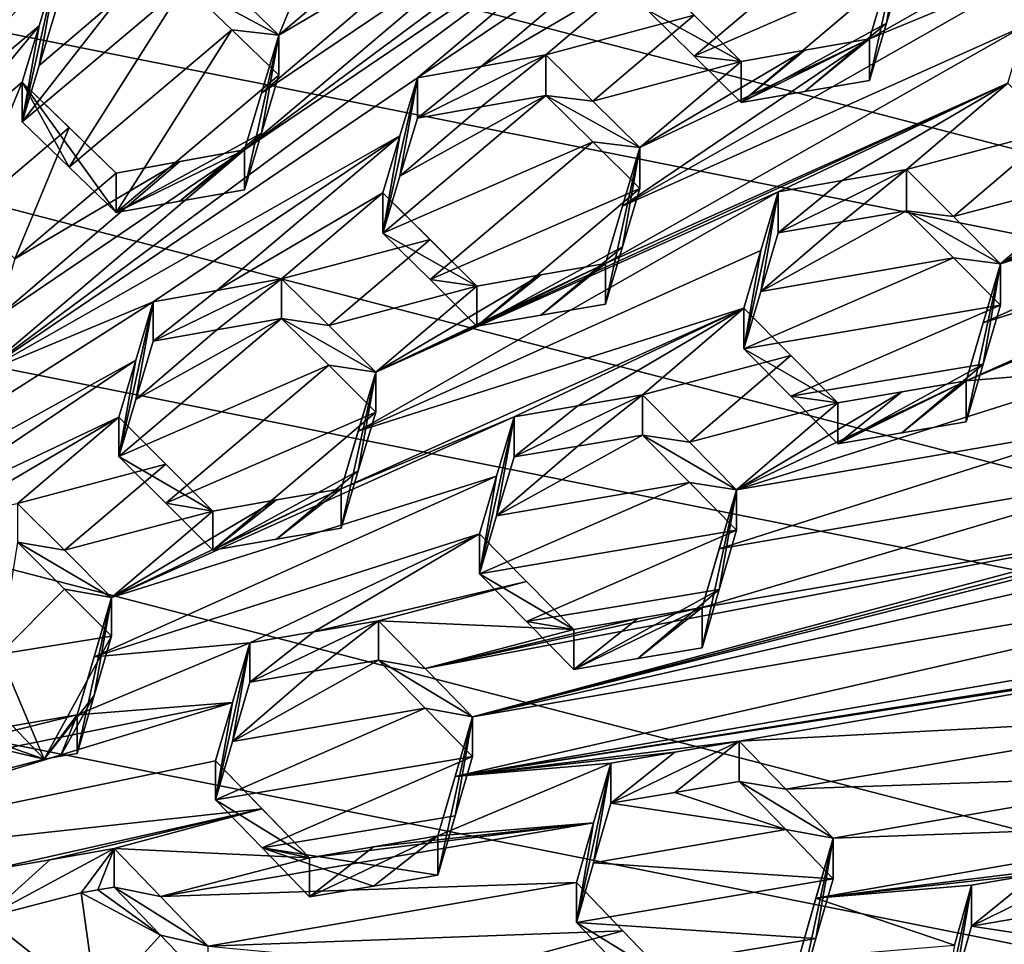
# Model space of a CAD drawing. Header units: metres. Extents: x -22 to 22, y 0 to 204.
# Tile 142 of 256: x 1.81 to 3.73, y 18.89 to 20.7. Entities that reach past the tile are written whole.
import ezdxf

# ---------------------------------------------------------------- set-up
doc = ezdxf.new("R2010")
doc.units = ezdxf.units.M
doc.layers.add('solid_002_SW0002', color=7, linetype='CONTINUOUS')
doc.layers.add('solid_002_SW0002_01', color=7, linetype='CONTINUOUS')

msp = doc.modelspace()

# ---------------------------------------------------------------- linework, layer by layer
at = {"layer": 'solid_002_SW0002'}
for points in [[(7.330033, 6.201028, 222.337723), (-0.000125, 6.009099, 222.530045), (-0.000125, 39.062069, 222.530045)], [(7.539723, 6.213904, 222.33223), (7.330033, 6.201028, 222.337723), (-0.000125, 39.062069, 222.530045)], [(7.745979, 6.240901, 222.326813), (7.539723, 6.213904, 222.33223), (-0.000125, 39.062069, 222.530045)], [(7.948801, 6.282018, 222.321487), (7.745979, 6.240901, 222.326813), (-0.000125, 39.062069, 222.530045)], [(8.148396, 6.337333, 222.316254), (7.948801, 6.282018, 222.321487), (-0.000125, 39.062069, 222.530045)], [(8.346459, 6.407481, 222.311066), (8.148396, 6.337333, 222.316254), (-0.000125, 39.062069, 222.530045)], [(8.540717, 6.491611, 222.305969), (8.346459, 6.407481, 222.311066), (-0.000125, 39.062069, 222.530045)], [(8.727814, 6.588467, 222.301056), (8.540717, 6.491611, 222.305969), (-0.000125, 39.062069, 222.530045)], [(8.906004, 6.697614, 222.296387), (8.727814, 6.588467, 222.301056), (-0.000125, 39.062069, 222.530045)], [(9.077606, 6.820176, 222.29187), (8.906004, 6.697614, 222.296387), (-0.000125, 39.062069, 222.530045)], [(9.240612, 6.954489, 222.287598), (9.077606, 6.820176, 222.29187), (-0.000125, 39.062069, 222.530045)], [(9.392625, 7.09867, 222.283615), (9.240612, 6.954489, 222.287598), (-0.000125, 39.062069, 222.530045)], [(9.533943, 7.253393, 222.279907), (9.392625, 7.09867, 222.283615), (-0.000125, 39.062069, 222.530045)], [(9.665215, 7.418948, 222.276459), (9.533943, 7.253393, 222.279907), (-0.000125, 39.062069, 222.530045)], [(9.784578, 7.59288, 222.273331), (9.665215, 7.418948, 222.276459), (-0.000125, 39.062069, 222.530045)], [(9.89038, 7.773118, 222.270554), (9.784578, 7.59288, 222.273331), (-0.000125, 39.062069, 222.530045)], [(9.983701, 7.961953, 222.268112), (9.89038, 7.773118, 222.270554), (-0.000125, 39.062069, 222.530045)], [(10.064153, 8.15771, 222.265991), (9.983701, 7.961953, 222.268112), (-0.000125, 39.062069, 222.530045)], [(10.130554, 8.357121, 222.264252), (10.064153, 8.15771, 222.265991), (-0.000125, 39.062069, 222.530045)], [(10.182102, 8.557965, 222.262894), (10.130554, 8.357121, 222.264252), (-0.000125, 39.062069, 222.530045)], [(10.219395, 8.761897, 222.261917), (10.182102, 8.557965, 222.262894), (-0.000125, 39.062069, 222.530045)], [(10.242505, 8.96912, 222.261322), (10.219395, 8.761897, 222.261917), (-0.000125, 39.062069, 222.530045)], [(10.251433, 9.179632, 222.261078), (10.242505, 8.96912, 222.261322), (-0.000125, 39.062069, 222.530045)], [(10.452456, 38.787868, 222.255814), (10.251433, 9.179632, 222.261078), (-0.000125, 39.062069, 222.530045)], [(15.431576, 33.648762, 223.952362), (-15.431306, 33.548271, 223.951843), (-15.319921, 9.159238, 223.824142)], [(13.718916, 19.254997, 214.420135), (13.730619, 19.372248, 214.389038), (0, 30.521685, 211.029327)], [(13.705417, 19.199886, 214.43454), (13.718916, 19.254997, 214.420135), (0, 30.521685, 211.029327)], [(13.675447, 19.118711, 214.45549), (13.705417, 19.199886, 214.43454), (0, 30.521685, 211.029327)], [(5.889926, 20.42684, 195.047501), (-3.07552, 22.215792, 194.568146), (-2.157656, 22.509739, 194.48938)], [(6.532656, 19.728973, 195.234497), (-3.955172, 21.819389, 194.674362), (-3.07552, 22.215792, 194.568146)], [(7.089259, 18.960833, 195.440308), (-4.778347, 21.3283, 194.805954), (-3.955172, 21.819389, 194.674362)], [(7.547938, 18.137966, 195.660797), (-5.538156, 20.747923, 194.961472), (-4.778347, 21.3283, 194.805954)], [(7.90552, 17.268381, 195.893799), (-6.223329, 20.08519, 195.139038), (-5.538156, 20.747923, 194.961472)], [(8.155832, 16.363531, 196.136261), (-6.822947, 19.352098, 195.33548), (-6.223329, 20.08519, 195.139038)], [(8.29563, 15.439067, 196.383972), (-7.332353, 18.553354, 195.5495), (-6.822947, 19.352098, 195.33548)]]:
    msp.add_3dface(points, dxfattribs=at)
at = {"layer": 'solid_002_SW0002_01'}
for points in [[(15.431576, 33.648762, 223.952362), (-15.319921, 9.159238, 223.824142), (15.31992, 9.159238, 223.824142)], [(13.634567, 19.043512, 214.474518), (0, 30.521685, 211.029327), (5.372146, 25.811569, 212.437042)], [(13.76998, 25.168377, 212.837036), (0, 30.521685, 211.029327), (13.730619, 19.372248, 214.389038)], [(13.675447, 19.118711, 214.45549), (0, 30.521685, 211.029327), (13.634567, 19.043512, 214.474518)], [(5.889926, 20.42684, 195.047501), (-2.157656, 22.509739, 194.48938), (5.165471, 21.050108, 194.880493)], [(6.532656, 19.728973, 195.234497), (-3.07552, 22.215792, 194.568146), (5.889926, 20.42684, 195.047501)], [(7.089259, 18.960833, 195.440308), (-3.955172, 21.819389, 194.674362), (6.532656, 19.728973, 195.234497)], [(1.48862, 20.3876, 210.82251), (1.88104, 20.801836, 210.502197), (2.449057, 21.510223, 209.97789)], [(2.059526, 21.096537, 210.297256), (1.48862, 20.3876, 210.82251), (2.449057, 21.510223, 209.97789)], [(2.764652, 20.884335, 210.235306), (2.248464, 20.446932, 210.59729), (3.618542, 21.462803, 209.710175)], [(3.102354, 21.025372, 210.072052), (3.618542, 21.462803, 209.710175), (2.248464, 20.446932, 210.59729)], [(7.547938, 18.137966, 195.660797), (-4.778347, 21.3283, 194.805954), (7.089259, 18.960833, 195.440308)], [(3.469777, 20.663685, 210.14183), (3.80748, 20.804062, 209.976105), (4.289776, 21.12867, 209.68187)], [(3.503088, 20.775713, 210.079605), (3.469777, 20.663685, 210.14183), (4.289776, 21.12867, 209.68187)], [(2.059526, 21.096537, 210.297256), (1.364852, 20.364305, 210.863708), (1.48862, 20.3876, 210.82251)], [(1.932659, 21.072504, 210.338898), (1.364852, 20.364305, 210.863708), (2.059526, 21.096537, 210.297256)], [(0.707091, 19.66967, 211.400696), (1.932659, 21.072504, 210.338898), (1.543338, 20.658827, 210.658096)], [(0.707091, 19.66967, 211.400696), (1.364852, 20.364305, 210.863708), (1.932659, 21.072504, 210.338898)], [(1.808571, 21.048832, 210.379028), (1.543338, 20.658827, 210.658096), (1.932659, 21.072504, 210.338898)], [(3.102354, 21.025372, 210.072052), (1.732276, 20.009401, 210.958801), (2.586166, 20.587841, 210.433563)], [(3.102354, 21.025372, 210.072052), (2.248464, 20.446932, 210.59729), (1.732276, 20.009401, 210.958801)], [(3.068418, 20.911976, 210.138184), (3.102354, 21.025372, 210.072052), (2.586166, 20.587841, 210.433563)], [(2.223851, 20.760111, 210.441574), (2.315707, 20.67116, 210.464508), (2.421841, 20.927807, 210.302444)], [(2.315707, 20.67116, 210.464508), (2.513697, 20.838875, 210.325455), (2.421841, 20.927807, 210.302444)], [(3.068418, 20.911976, 210.138184), (2.586166, 20.587841, 210.433563), (2.710603, 20.610083, 210.387741)], [(3.068418, 20.911976, 210.138184), (2.710603, 20.610083, 210.387741), (3.035111, 20.800552, 210.202621)], [(3.127027, 20.629898, 209.920868), (3.44522, 20.898682, 209.694534), (3.035111, 20.720352, 209.903305)], [(3.127027, 20.629898, 209.920868), (3.53702, 20.80818, 209.711472), (3.44522, 20.898682, 209.694534)], [(2.281713, 20.557875, 210.531906), (2.248464, 20.446932, 210.59729), (2.764652, 20.884335, 210.235306)], [(2.281713, 20.557875, 210.531906), (2.764652, 20.884335, 210.235306), (2.638051, 20.861443, 210.28093)], [(3.503088, 20.775713, 210.079605), (3.53702, 20.889685, 210.015656), (3.469777, 20.663685, 210.14183)], [(3.469777, 20.582705, 209.8396), (3.469777, 20.663685, 210.14183), (3.53702, 20.889685, 210.015656)], [(3.50309, 20.694483, 209.776413), (3.469777, 20.582705, 209.8396), (3.53702, 20.889685, 210.015656)], [(3.50309, 20.694483, 209.776413), (3.53702, 20.889685, 210.015656), (3.53702, 20.80818, 209.711472)], [(2.315707, 20.67116, 210.464508), (2.281713, 20.557875, 210.531906), (2.638051, 20.861443, 210.28093)], [(2.315707, 20.67116, 210.464508), (2.638051, 20.861443, 210.28093), (2.513697, 20.838875, 210.325455)], [(2.315707, 20.67116, 210.464508), (2.131995, 20.848612, 210.416962), (2.131995, 20.770229, 210.124435)], [(2.223851, 20.760111, 210.441574), (2.131995, 20.848612, 210.416962), (2.315707, 20.67116, 210.464508)], [(1.48862, 20.3876, 210.82251), (1.84707, 20.689342, 210.572205), (1.88104, 20.801836, 210.502197)], [(1.88104, 20.801836, 210.502197), (1.813797, 20.501888, 210.352386), (1.847066, 20.611849, 210.283035)], [(1.88104, 20.801836, 210.502197), (1.84707, 20.689342, 210.572205), (1.813797, 20.501888, 210.352386)], [(1.88104, 20.801836, 210.502197), (1.847066, 20.611849, 210.283035), (1.88104, 20.724035, 210.211838)], [(3.035111, 20.800552, 210.202621), (2.710603, 20.610083, 210.387741), (2.837121, 20.632635, 210.340927)], [(3.127032, 20.710144, 210.220367), (3.035111, 20.800552, 210.202621), (2.837121, 20.632635, 210.340927)], [(3.469777, 20.663685, 210.14183), (2.98685, 20.336887, 210.436996), (3.80748, 20.804062, 209.976105)], [(3.773553, 20.689758, 210.038727), (3.80748, 20.804062, 209.976105), (2.98685, 20.336887, 210.436996)], [(3.218822, 20.619507, 210.236755), (3.035111, 20.800552, 210.202621), (3.127032, 20.710144, 210.220367)], [(3.035111, 20.720352, 209.903305), (3.035111, 20.800552, 210.202621), (3.218822, 20.619507, 210.236755)], [(3.127027, 20.629898, 209.920868), (3.218822, 20.539192, 209.937027), (3.53702, 20.80818, 209.711472)], [(3.50309, 20.694483, 209.776413), (3.53702, 20.80818, 209.711472), (3.218822, 20.539192, 209.937027)], [(2.131995, 20.770229, 210.124435), (1.813797, 20.501888, 210.352386), (1.905653, 20.413435, 210.377182)], [(2.131995, 20.770229, 210.124435), (2.005131, 20.746952, 210.1689), (1.813797, 20.501888, 210.352386)], [(2.223851, 20.681736, 210.149078), (2.131995, 20.770229, 210.124435), (1.905653, 20.413435, 210.377182)], [(2.315707, 20.67116, 210.464508), (2.131995, 20.770229, 210.124435), (2.223851, 20.681736, 210.149078)], [(7.90552, 17.268381, 195.893799), (-5.538156, 20.747923, 194.961472), (7.547938, 18.137966, 195.660797)], [(2.005131, 20.746952, 210.1689), (1.847066, 20.611849, 210.283035), (1.813797, 20.501888, 210.352386)], [(2.005131, 20.746952, 210.1689), (1.88104, 20.724035, 210.211838), (1.847066, 20.611849, 210.283035)], [(3.127032, 20.710144, 210.220367), (2.837121, 20.632635, 210.340927), (2.929044, 20.542099, 210.3582)], [(3.218822, 20.619507, 210.236755), (3.127032, 20.710144, 210.220367), (2.929044, 20.542099, 210.3582)], [(3.127027, 20.629898, 209.920868), (3.035111, 20.720352, 209.903305), (3.218822, 20.619507, 210.236755)], [(1.615807, 20.411333, 210.779404), (1.84707, 20.689342, 210.572205), (1.48862, 20.3876, 210.82251)], [(1.615807, 20.411333, 210.779404), (1.813797, 20.57906, 210.640396), (1.84707, 20.689342, 210.572205)], [(1.84707, 20.689342, 210.572205), (1.813797, 20.57906, 210.640396), (1.813797, 20.501888, 210.352386)], [(3.773553, 20.689758, 210.038727), (2.953589, 20.224705, 210.497925), (3.740237, 20.577353, 210.09964)], [(3.773553, 20.689758, 210.038727), (2.98685, 20.336887, 210.436996), (2.953589, 20.224705, 210.497925)], [(3.50309, 20.694483, 209.776413), (3.218822, 20.539192, 209.937027), (3.343482, 20.560823, 209.888702)], [(3.50309, 20.694483, 209.776413), (3.343482, 20.560823, 209.888702), (3.469777, 20.582705, 209.8396)], [(2.223851, 20.681736, 210.149078), (1.905653, 20.413435, 210.377182), (1.997509, 20.324436, 210.399948)], [(2.315707, 20.592777, 210.171982), (2.223851, 20.681736, 210.149078), (1.997509, 20.324436, 210.399948)], [(2.315707, 20.67116, 210.464508), (2.223851, 20.681736, 210.149078), (2.315707, 20.592777, 210.171982)], [(2.315707, 20.67116, 210.464508), (2.281717, 20.479805, 210.240479), (2.248464, 20.369131, 210.306946)], [(2.315707, 20.67116, 210.464508), (2.248464, 20.369131, 210.306946), (2.248464, 20.446932, 210.59729)], [(2.315707, 20.67116, 210.464508), (2.248464, 20.446932, 210.59729), (2.281713, 20.557875, 210.531906)], [(2.315707, 20.67116, 210.464508), (2.315707, 20.592777, 210.171982), (2.281717, 20.479805, 210.240479)], [(3.469777, 20.663685, 210.14183), (3.020833, 20.451313, 210.374023), (2.98685, 20.336887, 210.436996)], [(3.469777, 20.663685, 210.14183), (3.343491, 20.64147, 210.189667), (3.020833, 20.451313, 210.374023)], [(3.343491, 20.64147, 210.189667), (3.469777, 20.663685, 210.14183), (3.218822, 20.539192, 209.937027)], [(3.343482, 20.560823, 209.888702), (3.218822, 20.539192, 209.937027), (3.469777, 20.663685, 210.14183)], [(3.469777, 20.582705, 209.8396), (3.343482, 20.560823, 209.888702), (3.469777, 20.663685, 210.14183)], [(2.837121, 20.632635, 210.340927), (2.710603, 20.610083, 210.387741), (2.586166, 20.509033, 210.13945)], [(2.710592, 20.530954, 210.092438), (2.837121, 20.632635, 210.340927), (2.586166, 20.509033, 210.13945)], [(2.710592, 20.530954, 210.092438), (2.837121, 20.553181, 210.044403), (2.837121, 20.632635, 210.340927)], [(2.929044, 20.542099, 210.3582), (2.837121, 20.632635, 210.340927), (2.837121, 20.553181, 210.044403)], [(3.343491, 20.64147, 210.189667), (3.218822, 20.619507, 210.236755), (3.020833, 20.451313, 210.374023)], [(3.127027, 20.629898, 209.920868), (3.218822, 20.619507, 210.236755), (3.218822, 20.539192, 209.937027)], [(3.218822, 20.539192, 209.937027), (3.218822, 20.619507, 210.236755), (3.343491, 20.64147, 210.189667)], [(2.710603, 20.610083, 210.387741), (2.586166, 20.587841, 210.433563), (2.586166, 20.509033, 210.13945)], [(3.218822, 20.619507, 210.236755), (2.929044, 20.542099, 210.3582), (3.020833, 20.451313, 210.374023)], [(1.732276, 20.009401, 210.958801), (2.552174, 20.474108, 210.499237), (2.586166, 20.587841, 210.433563)], [(2.281717, 20.479805, 210.240479), (2.315707, 20.592777, 210.171982), (1.997509, 20.324436, 210.399948)], [(2.552174, 20.474108, 210.499237), (2.518923, 20.28443, 210.270828), (2.586166, 20.587841, 210.433563)], [(2.552173, 20.395578, 210.206177), (2.586166, 20.587841, 210.433563), (2.518923, 20.28443, 210.270828)], [(2.552173, 20.395578, 210.206177), (2.586166, 20.509033, 210.13945), (2.586166, 20.587841, 210.433563)], [(1.707663, 20.322901, 210.804276), (1.813797, 20.57906, 210.640396), (1.615807, 20.411333, 210.779404)], [(1.905653, 20.490597, 210.665161), (1.813797, 20.57906, 210.640396), (1.707663, 20.322901, 210.804276)], [(1.813797, 20.57906, 210.640396), (1.997509, 20.324436, 210.399948), (1.905653, 20.413435, 210.377182)], [(1.813797, 20.57906, 210.640396), (1.997509, 20.401609, 210.687958), (1.997509, 20.324436, 210.399948)], [(1.813797, 20.57906, 210.640396), (1.905653, 20.413435, 210.377182), (1.813797, 20.501888, 210.352386)], [(1.905653, 20.490597, 210.665161), (1.997509, 20.401609, 210.687958), (1.813797, 20.57906, 210.640396)], [(2.504645, 20.012354, 210.730209), (3.291292, 20.365002, 210.331909), (3.740237, 20.577353, 210.09964)], [(2.504645, 20.012354, 210.730209), (3.740237, 20.577353, 210.09964), (2.953589, 20.224705, 210.497925)], [(3.740237, 20.577353, 210.09964), (3.291292, 20.365002, 210.331909), (3.416058, 20.386772, 210.283997)], [(3.740237, 20.577353, 210.09964), (3.416058, 20.386772, 210.283997), (3.542247, 20.408768, 210.235443)], [(3.740237, 20.577353, 210.09964), (3.542247, 20.408768, 210.235443), (3.832107, 20.485582, 210.112106)], [(4.512606, 20.577358, 209.860031), (4.174903, 20.437057, 210.026047), (3.725958, 20.224541, 210.257706)], [(4.478705, 20.462288, 209.919418), (4.512606, 20.577358, 209.860031), (3.725958, 20.224541, 210.257706)], [(2.518923, 20.28443, 210.270828), (2.929045, 20.462589, 210.061478), (2.837121, 20.553181, 210.044403)], [(2.552173, 20.395578, 210.206177), (2.518923, 20.28443, 210.270828), (2.837121, 20.553181, 210.044403)], [(2.552173, 20.395578, 210.206177), (2.837121, 20.553181, 210.044403), (2.710592, 20.530954, 210.092438)], [(3.020833, 20.451313, 210.374023), (2.929044, 20.542099, 210.3582), (2.837121, 20.553181, 210.044403)], [(2.929045, 20.462589, 210.061478), (3.020833, 20.451313, 210.374023), (2.837121, 20.553181, 210.044403)], [(2.552173, 20.395578, 210.206177), (2.710592, 20.530954, 210.092438), (2.586166, 20.509033, 210.13945)], [(1.905653, 20.490597, 210.665161), (1.707663, 20.322901, 210.804276), (1.799519, 20.233881, 210.826965)], [(2.069978, 20.150131, 210.794403), (2.552174, 20.474108, 210.499237), (1.732276, 20.009401, 210.958801)], [(1.905653, 20.490597, 210.665161), (1.799519, 20.233881, 210.826965), (1.997509, 20.401609, 210.687958)], [(2.281717, 20.479805, 210.240479), (1.997509, 20.324436, 210.399948), (2.121691, 20.346603, 210.354111)], [(2.069978, 20.150131, 210.794403), (2.194275, 20.172213, 210.748123), (2.552174, 20.474108, 210.499237)], [(2.281717, 20.479805, 210.240479), (2.121691, 20.346603, 210.354111), (2.248464, 20.369131, 210.306946)], [(2.194275, 20.172213, 210.748123), (2.518923, 20.362684, 210.562881), (2.552174, 20.474108, 210.499237)], [(2.552174, 20.474108, 210.499237), (2.518923, 20.362684, 210.562881), (2.518923, 20.28443, 210.270828)], [(3.634092, 20.316824, 210.247162), (3.832107, 20.485582, 210.112106), (3.542247, 20.408768, 210.235443)], [(3.634092, 20.316824, 210.247162), (3.923948, 20.393543, 210.123459), (3.832107, 20.485582, 210.112106)], [(2.610847, 20.193581, 210.286942), (2.929045, 20.462589, 210.061478), (2.518923, 20.28443, 210.270828)], [(2.610847, 20.193581, 210.286942), (3.020833, 20.371735, 210.077042), (2.929045, 20.462589, 210.061478)], [(2.929045, 20.462589, 210.061478), (3.020833, 20.371735, 210.077042), (3.020833, 20.451313, 210.374023)], [(4.478705, 20.462288, 209.919418), (3.725958, 20.224541, 210.257706), (3.692025, 20.10923, 210.31665)], [(4.478705, 20.462288, 209.919418), (3.692025, 20.10923, 210.31665), (4.445363, 20.348946, 209.977203)], [(1.765434, 20.120195, 210.894165), (1.732276, 20.009401, 210.958801), (2.248464, 20.446932, 210.59729)], [(1.765434, 20.120195, 210.894165), (2.248464, 20.446932, 210.59729), (2.121668, 20.424082, 210.64328)], [(2.248464, 20.446932, 210.59729), (2.121691, 20.346603, 210.354111), (1.997509, 20.324436, 210.399948)], [(1.997509, 20.401609, 210.687958), (2.248464, 20.446932, 210.59729), (1.997509, 20.324436, 210.399948)], [(1.997509, 20.401609, 210.687958), (2.121668, 20.424082, 210.64328), (2.248464, 20.446932, 210.59729)], [(2.248464, 20.446932, 210.59729), (2.248464, 20.369131, 210.306946), (2.121691, 20.346603, 210.354111)], [(2.953589, 20.224705, 210.497925), (2.98685, 20.336887, 210.436996), (3.020833, 20.451313, 210.374023)], [(2.953589, 20.145632, 210.20282), (2.953589, 20.224705, 210.497925), (3.020833, 20.451313, 210.374023)], [(2.986852, 20.257578, 210.140976), (2.953589, 20.145632, 210.20282), (3.020833, 20.451313, 210.374023)], [(2.986852, 20.257578, 210.140976), (3.020833, 20.451313, 210.374023), (3.020833, 20.371735, 210.077042)], [(4.048892, 20.415213, 210.074982), (3.725958, 20.224541, 210.257706), (4.174903, 20.437057, 210.026047)], [(1.765434, 20.120195, 210.894165), (2.121668, 20.424082, 210.64328), (1.799519, 20.233881, 210.826965)], [(1.799519, 20.233881, 210.826965), (2.121668, 20.424082, 210.64328), (1.997509, 20.401609, 210.687958)], [(4.048892, 20.415213, 210.074982), (3.923948, 20.393543, 210.123459), (3.725958, 20.224541, 210.257706)], [(3.542247, 20.408768, 210.235443), (3.291292, 20.284903, 210.032974), (3.41607, 20.306337, 209.983795)], [(3.542247, 20.408768, 210.235443), (3.416058, 20.386772, 210.283997), (3.291292, 20.284903, 210.032974)], [(3.542247, 20.408768, 210.235443), (3.41607, 20.306337, 209.983795), (3.542247, 20.32799, 209.933975)], [(3.634092, 20.316824, 210.247162), (3.542247, 20.408768, 210.235443), (3.542247, 20.32799, 209.933975)], [(3.416058, 20.386772, 210.283997), (3.291292, 20.365002, 210.331909), (3.291292, 20.284903, 210.032974)], [(3.725958, 20.224541, 210.257706), (3.923948, 20.393543, 210.123459), (3.634092, 20.316824, 210.247162)], [(2.194275, 20.172213, 210.748123), (2.320933, 20.194647, 210.700729), (2.518923, 20.362684, 210.562881)], [(2.610856, 20.271891, 210.579239), (2.518923, 20.362684, 210.562881), (2.320933, 20.194647, 210.700729)], [(2.504645, 20.012354, 210.730209), (2.470592, 19.897245, 210.791641), (3.291292, 20.365002, 210.331909)], [(3.25732, 20.250191, 210.39328), (3.291292, 20.365002, 210.331909), (2.470592, 19.897245, 210.791641)], [(2.702635, 20.180817, 210.593948), (2.518923, 20.28443, 210.270828), (2.518923, 20.362684, 210.562881)], [(2.702635, 20.180817, 210.593948), (2.518923, 20.362684, 210.562881), (2.610856, 20.271891, 210.579239)], [(2.610847, 20.193581, 210.286942), (2.702635, 20.102419, 210.301361), (3.020833, 20.371735, 210.077042)], [(2.702635, 20.102419, 210.301361), (2.986852, 20.257578, 210.140976), (3.020833, 20.371735, 210.077042)], [(3.257321, 20.17034, 210.095261), (3.291292, 20.365002, 210.331909), (3.224049, 20.057922, 210.155487)], [(3.25732, 20.250191, 210.39328), (3.224049, 20.057922, 210.155487), (3.291292, 20.365002, 210.331909)], [(3.257321, 20.17034, 210.095261), (3.291292, 20.284903, 210.032974), (3.291292, 20.365002, 210.331909)], [(4.445363, 20.348946, 209.977203), (3.692025, 20.10923, 210.31665), (3.658715, 19.995825, 210.373734)], [(3.996418, 20.136242, 210.20816), (4.445363, 20.348946, 209.977203), (3.658715, 19.995825, 210.373734)], [(3.257321, 20.17034, 210.095261), (3.542247, 20.32799, 209.933975), (3.41607, 20.306337, 209.983795)], [(3.257321, 20.17034, 210.095261), (3.634096, 20.235939, 209.945313), (3.542247, 20.32799, 209.933975)], [(3.725958, 20.224541, 210.257706), (3.634092, 20.316824, 210.247162), (3.542247, 20.32799, 209.933975)], [(3.634096, 20.235939, 209.945313), (3.725958, 20.224541, 210.257706), (3.542247, 20.32799, 209.933975)], [(3.257321, 20.17034, 210.095261), (3.41607, 20.306337, 209.983795), (3.291292, 20.284903, 210.032974)], [(2.610847, 20.193581, 210.286942), (2.518923, 20.28443, 210.270828), (2.702635, 20.180817, 210.593948)], [(2.610856, 20.271891, 210.579239), (2.320933, 20.194647, 210.700729), (2.412859, 20.103668, 210.716354)], [(2.702635, 20.180817, 210.593948), (2.610856, 20.271891, 210.579239), (2.412859, 20.103668, 210.716354)], [(3.25732, 20.250191, 210.39328), (2.470592, 19.897245, 210.791641), (3.224049, 20.137545, 210.452637)], [(2.827251, 20.123894, 210.252487), (2.986852, 20.257578, 210.140976), (2.702635, 20.102419, 210.301361)], [(2.827251, 20.123894, 210.252487), (2.953589, 20.145632, 210.20282), (2.986852, 20.257578, 210.140976)], [(3.25732, 20.250191, 210.39328), (3.224049, 20.137545, 210.452637), (3.224049, 20.057922, 210.155487)], [(2.827264, 20.202627, 210.54631), (2.504645, 20.012354, 210.730209), (2.953589, 20.224705, 210.497925)], [(2.827264, 20.202627, 210.54631), (2.953589, 20.224705, 210.497925), (2.702635, 20.102419, 210.301361)], [(2.827251, 20.123894, 210.252487), (2.702635, 20.102419, 210.301361), (2.953589, 20.224705, 210.497925)], [(2.827251, 20.123894, 210.252487), (2.953589, 20.224705, 210.497925), (2.953589, 20.145632, 210.20282)], [(3.634096, 20.235939, 209.945313), (3.224049, 20.057922, 210.155487), (3.725958, 20.143547, 209.955429)], [(3.257321, 20.17034, 210.095261), (3.224049, 20.057922, 210.155487), (3.634096, 20.235939, 209.945313)], [(3.634096, 20.235939, 209.945313), (3.725958, 20.143547, 209.955429), (3.725958, 20.224541, 210.257706)], [(3.658715, 19.915268, 210.07309), (3.725958, 20.224541, 210.257706), (3.692017, 20.028431, 210.015228)], [(3.658715, 19.995825, 210.373734), (3.725958, 20.224541, 210.257706), (3.658715, 19.915268, 210.07309)], [(3.692025, 20.10923, 210.31665), (3.725958, 20.224541, 210.257706), (3.658715, 19.995825, 210.373734)], [(3.692017, 20.028431, 210.015228), (3.725958, 20.224541, 210.257706), (3.725958, 20.143547, 209.955429)], [(2.320933, 20.194647, 210.700729), (2.069978, 20.073273, 210.507553), (2.194256, 20.095026, 210.460083)], [(2.194275, 20.172213, 210.748123), (2.069978, 20.073273, 210.507553), (2.320933, 20.194647, 210.700729)], [(2.320933, 20.194647, 210.700729), (2.194256, 20.095026, 210.460083), (2.320933, 20.117132, 210.411438)], [(2.320933, 20.194647, 210.700729), (2.320933, 20.117132, 210.411438), (2.412859, 20.103668, 210.716354)], [(2.827264, 20.202627, 210.54631), (2.702635, 20.180817, 210.593948), (2.504645, 20.012354, 210.730209)], [(2.610847, 20.193581, 210.286942), (2.702635, 20.180817, 210.593948), (2.702635, 20.102419, 210.301361)], [(2.702635, 20.102419, 210.301361), (2.702635, 20.180817, 210.593948), (2.827264, 20.202627, 210.54631)], [(2.069978, 20.150131, 210.794403), (2.069978, 20.073273, 210.507553), (2.194275, 20.172213, 210.748123)], [(2.702635, 20.180817, 210.593948), (2.412859, 20.103668, 210.716354), (2.504645, 20.012354, 210.730209)], [(2.069978, 20.150131, 210.794403), (1.732276, 20.009401, 210.958801), (0.944349, 19.433159, 211.464066)], [(2.035903, 20.03587, 210.859329), (2.069978, 20.150131, 210.794403), (0.944349, 19.433159, 211.464066)], [(2.069978, 20.150131, 210.794403), (2.002735, 19.848093, 210.636795), (2.035901, 19.95928, 210.573502)], [(2.035903, 20.03587, 210.859329), (2.002735, 19.848093, 210.636795), (2.069978, 20.150131, 210.794403)], [(2.069978, 20.150131, 210.794403), (2.035901, 19.95928, 210.573502), (2.069978, 20.073273, 210.507553)], [(3.224049, 20.137545, 210.452637), (2.437402, 19.784781, 210.85051), (2.775104, 19.925081, 210.684494)], [(2.470592, 19.897245, 210.791641), (2.437402, 19.784781, 210.85051), (3.224049, 20.137545, 210.452637)], [(3.224049, 20.137545, 210.452637), (2.775104, 19.925081, 210.684494), (2.899901, 19.946707, 210.636017)], [(3.224049, 20.137545, 210.452637), (2.899901, 19.946707, 210.636017), (3.026059, 19.968555, 210.586945)], [(3.224049, 20.137545, 210.452637), (3.026059, 19.968555, 210.586945), (3.315853, 20.045259, 210.462936)], [(3.725958, 20.143547, 209.955429), (3.224049, 20.057922, 210.155487), (3.315836, 19.96554, 210.165359)], [(3.224049, 20.137545, 210.452637), (3.315853, 20.045259, 210.462936), (3.40776, 19.95253, 210.47197)], [(3.224049, 20.057922, 210.155487), (3.224049, 20.137545, 210.452637), (3.40776, 19.95253, 210.47197)], [(3.692017, 20.028431, 210.015228), (3.725958, 20.143547, 209.955429), (3.315836, 19.96554, 210.165359)], [(3.962538, 20.020754, 210.265686), (3.996418, 20.136242, 210.20816), (3.658715, 19.995825, 210.373734)], [(2.002735, 19.848093, 210.636795), (2.412863, 20.026079, 210.426819), (2.320933, 20.117132, 210.411438)], [(2.035901, 19.95928, 210.573502), (2.002735, 19.848093, 210.636795), (2.320933, 20.117132, 210.411438)], [(2.035901, 19.95928, 210.573502), (2.320933, 20.117132, 210.411438), (2.194256, 20.095026, 210.460083)], [(2.504645, 20.012354, 210.730209), (2.320933, 20.117132, 210.411438), (2.412863, 20.026079, 210.426819)], [(2.412859, 20.103668, 210.716354), (2.320933, 20.117132, 210.411438), (2.504645, 20.012354, 210.730209)], [(2.035901, 19.95928, 210.573502), (2.194256, 20.095026, 210.460083), (2.069978, 20.073273, 210.507553)], [(8.155832, 16.363531, 196.136261), (-6.223329, 20.08519, 195.139038), (7.90552, 17.268381, 195.893799)], [(3.315836, 19.96554, 210.165359), (3.224049, 20.057922, 210.155487), (3.40776, 19.95253, 210.47197)], [(1.55379, 19.712029, 211.153778), (2.035903, 20.03587, 210.859329), (0.944349, 19.433159, 211.464066)], [(1.55379, 19.712029, 211.153778), (2.002735, 19.924417, 210.921646), (2.035903, 20.03587, 210.859329)], [(2.035903, 20.03587, 210.859329), (2.002735, 19.924417, 210.921646), (2.002735, 19.848093, 210.636795)], [(3.315853, 20.045259, 210.462936), (3.026059, 19.968555, 210.586945), (3.117795, 19.876059, 210.596176)], [(3.315853, 20.045259, 210.462936), (3.117795, 19.876059, 210.596176), (3.40776, 19.95253, 210.47197)], [(2.002735, 19.848093, 210.636795), (2.094631, 19.75666, 210.65062), (2.412863, 20.026079, 210.426819)], [(2.094631, 19.75666, 210.65062), (2.504645, 19.934687, 210.440353), (2.412863, 20.026079, 210.426819)], [(2.504645, 20.012354, 210.730209), (2.412863, 20.026079, 210.426819), (2.504645, 19.934687, 210.440353)], [(2.504645, 20.012354, 210.730209), (2.437402, 19.707586, 210.562408), (2.437402, 19.784781, 210.85051)], [(2.504645, 20.012354, 210.730209), (2.470594, 19.81983, 210.502686), (2.437402, 19.707586, 210.562408)], [(2.504645, 20.012354, 210.730209), (2.437402, 19.784781, 210.85051), (2.470592, 19.897245, 210.791641)], [(2.504645, 20.012354, 210.730209), (2.504645, 19.934687, 210.440353), (2.470594, 19.81983, 210.502686)], [(3.962538, 20.020754, 210.265686), (3.658715, 19.995825, 210.373734), (3.20977, 19.782959, 210.604095)], [(3.929174, 19.906813, 210.321533), (3.962538, 20.020754, 210.265686), (3.20977, 19.782959, 210.604095)], [(3.692017, 20.028431, 210.015228), (3.315836, 19.96554, 210.165359), (3.40776, 19.872667, 210.17392)], [(3.53277, 19.893892, 210.123703), (3.692017, 20.028431, 210.015228), (3.40776, 19.872667, 210.17392)], [(3.53277, 19.893892, 210.123703), (3.658715, 19.915268, 210.07309), (3.692017, 20.028431, 210.015228)], [(3.658715, 19.995825, 210.373734), (3.532777, 19.9741, 210.42305), (3.20977, 19.782959, 210.604095)], [(3.658715, 19.995825, 210.373734), (3.53277, 19.893892, 210.123703), (3.40776, 19.872667, 210.17392)], [(3.532777, 19.9741, 210.42305), (3.658715, 19.995825, 210.373734), (3.40776, 19.872667, 210.17392)], [(3.658715, 19.995825, 210.373734), (3.658715, 19.915268, 210.07309), (3.53277, 19.893892, 210.123703)], [(3.532777, 19.9741, 210.42305), (3.40776, 19.95253, 210.47197), (3.20977, 19.782959, 210.604095)], [(3.40776, 19.872667, 210.17392), (3.40776, 19.95253, 210.47197), (3.532777, 19.9741, 210.42305)], [(3.026059, 19.968555, 210.586945), (2.775104, 19.846859, 210.392578), (2.899915, 19.868147, 210.342804)], [(2.899901, 19.946707, 210.636017), (2.775104, 19.846859, 210.392578), (3.026059, 19.968555, 210.586945)], [(3.026059, 19.968555, 210.586945), (2.899915, 19.868147, 210.342804), (3.026059, 19.889647, 210.29245)], [(3.117795, 19.876059, 210.596176), (3.026059, 19.968555, 210.586945), (3.026059, 19.889647, 210.29245)], [(3.315836, 19.96554, 210.165359), (3.40776, 19.95253, 210.47197), (3.40776, 19.872667, 210.17392)], [(2.094631, 19.75666, 210.65062), (2.186446, 19.664743, 210.662338), (2.504645, 19.934687, 210.440353)], [(2.470594, 19.81983, 210.502686), (2.504645, 19.934687, 210.440353), (2.186446, 19.664743, 210.662338)], [(2.899901, 19.946707, 210.636017), (2.775104, 19.925081, 210.684494), (2.775104, 19.846859, 210.392578)], [(3.40776, 19.95253, 210.47197), (3.117795, 19.876059, 210.596176), (3.20977, 19.782959, 210.604095)], [(1.55379, 19.712029, 211.153778), (1.677926, 19.733871, 211.106781), (2.002735, 19.924417, 210.921646)], [(1.677926, 19.733871, 211.106781), (1.804745, 19.756123, 211.058533), (2.002735, 19.924417, 210.921646)], [(1.804745, 19.756123, 211.058533), (2.094653, 19.833048, 210.935776), (2.002735, 19.924417, 210.921646)], [(2.775104, 19.925081, 210.684494), (2.437402, 19.784781, 210.85051), (1.988457, 19.572243, 211.082092)], [(2.741076, 19.80953, 210.743927), (2.775104, 19.925081, 210.684494), (1.988457, 19.572243, 211.082092)], [(2.002735, 19.924417, 210.921646), (2.186446, 19.741253, 210.947861), (2.002735, 19.848093, 210.636795)], [(2.094653, 19.833048, 210.935776), (2.186446, 19.741253, 210.947861), (2.002735, 19.924417, 210.921646)], [(2.775104, 19.925081, 210.684494), (2.707861, 19.618681, 210.51062), (2.74108, 19.731554, 210.45285)], [(2.741076, 19.80953, 210.743927), (2.707861, 19.618681, 210.51062), (2.775104, 19.925081, 210.684494)], [(2.775104, 19.925081, 210.684494), (2.74108, 19.731554, 210.45285), (2.775104, 19.846859, 210.392578)], [(3.929174, 19.906813, 210.321533), (3.20977, 19.782959, 210.604095), (3.175887, 19.667156, 210.660507)], [(4.020801, 19.813566, 210.32756), (3.929174, 19.906813, 210.321533), (3.175887, 19.667156, 210.660507)], [(2.74108, 19.731554, 210.45285), (3.117806, 19.797014, 210.301224), (3.026059, 19.889647, 210.29245)], [(2.899915, 19.868147, 210.342804), (2.74108, 19.731554, 210.45285), (3.026059, 19.889647, 210.29245)], [(3.20977, 19.782959, 210.604095), (3.026059, 19.889647, 210.29245), (3.117806, 19.797014, 210.301224)], [(3.20977, 19.782959, 210.604095), (3.117795, 19.876059, 210.596176), (3.026059, 19.889647, 210.29245)], [(2.899915, 19.868147, 210.342804), (2.775104, 19.846859, 210.392578), (2.74108, 19.731554, 210.45285)], [(2.002735, 19.848093, 210.636795), (2.186446, 19.741253, 210.947861), (2.094631, 19.75666, 210.65062)], [(1.804745, 19.756123, 211.058533), (1.896598, 19.664488, 211.071442), (2.094653, 19.833048, 210.935776)], [(1.896598, 19.664488, 211.071442), (2.186446, 19.741253, 210.947861), (2.094653, 19.833048, 210.935776)], [(2.470594, 19.81983, 210.502686), (2.186446, 19.664743, 210.662338), (2.311078, 19.686031, 210.612747)], [(2.470594, 19.81983, 210.502686), (2.311078, 19.686031, 210.612747), (2.437402, 19.707586, 210.562408)], [(2.741076, 19.80953, 210.743927), (1.988457, 19.572243, 211.082092), (1.954344, 19.456131, 211.14064)], [(2.741076, 19.80953, 210.743927), (1.954344, 19.456131, 211.14064), (2.707861, 19.696463, 210.800903)], [(2.741076, 19.80953, 210.743927), (2.707861, 19.696463, 210.800903), (2.707861, 19.618681, 210.51062)], [(4.020801, 19.813566, 210.32756), (3.142527, 19.552862, 210.714981), (4.112886, 19.719587, 210.332611)], [(4.020801, 19.813566, 210.32756), (3.175887, 19.667156, 210.660507), (3.142527, 19.552862, 210.714981)], [(1.988457, 19.572243, 211.082092), (2.437402, 19.784781, 210.85051), (2.311096, 19.762882, 210.899551)], [(2.437402, 19.784781, 210.85051), (2.311078, 19.686031, 210.612747), (2.186446, 19.664743, 210.662338)], [(2.311096, 19.762882, 210.899551), (2.437402, 19.784781, 210.85051), (2.186446, 19.664743, 210.662338)], [(2.437402, 19.784781, 210.85051), (2.437402, 19.707586, 210.562408), (2.311078, 19.686031, 210.612747)], [(4.66778, 19.787634, 210.123993), (4.363841, 19.762701, 210.233704), (2.693583, 19.339157, 210.9422)], [(4.6343, 19.672489, 210.177032), (4.66778, 19.787634, 210.123993), (2.693583, 19.339157, 210.9422)], [(2.707861, 19.618681, 210.51062), (3.20977, 19.703789, 210.308624), (3.117806, 19.797014, 210.301224)], [(2.74108, 19.731554, 210.45285), (2.707861, 19.618681, 210.51062), (3.117806, 19.797014, 210.301224)], [(3.20977, 19.782959, 210.604095), (3.117806, 19.797014, 210.301224), (3.20977, 19.703789, 210.308624)], [(3.20977, 19.782959, 210.604095), (3.175872, 19.58814, 210.365829), (3.142527, 19.474087, 210.420975)], [(3.142527, 19.552862, 210.714981), (3.20977, 19.782959, 210.604095), (3.142527, 19.474087, 210.420975)], [(3.142527, 19.552862, 210.714981), (3.175887, 19.667156, 210.660507), (3.20977, 19.782959, 210.604095)], [(3.20977, 19.782959, 210.604095), (3.20977, 19.703789, 210.308624), (3.175872, 19.58814, 210.365829)], [(1.988457, 19.572243, 211.082092), (2.311096, 19.762882, 210.899551), (2.186446, 19.741253, 210.947861)], [(2.186446, 19.664743, 210.662338), (2.186446, 19.741253, 210.947861), (2.311096, 19.762882, 210.899551)], [(2.693583, 19.339157, 210.9422), (4.363841, 19.762701, 210.233704), (4.23822, 19.741119, 210.283218)], [(1.804745, 19.756123, 211.058533), (1.804745, 19.680532, 210.776413), (1.896598, 19.664488, 211.071442)], [(1.896598, 19.664488, 211.071442), (1.988457, 19.572243, 211.082092), (2.186446, 19.741253, 210.947861)], [(2.094631, 19.75666, 210.65062), (2.186446, 19.741253, 210.947861), (2.186446, 19.664743, 210.662338)], [(2.693583, 19.339157, 210.9422), (4.23822, 19.741119, 210.283218), (4.112886, 19.719587, 210.332611)], [(2.601277, 19.433609, 210.938065), (2.693583, 19.339157, 210.9422), (4.112886, 19.719587, 210.332611)], [(2.601277, 19.433609, 210.938065), (4.112886, 19.719587, 210.332611), (3.142527, 19.552862, 210.714981)], [(2.707861, 19.618681, 210.51062), (2.799431, 19.525663, 210.517273), (3.20977, 19.703789, 210.308624)], [(2.799431, 19.525663, 210.517273), (3.175872, 19.58814, 210.365829), (3.20977, 19.703789, 210.308624)], [(2.707861, 19.696463, 210.800903), (1.954344, 19.456131, 211.14064), (2.258916, 19.483545, 211.031067)], [(2.383908, 19.505058, 210.981949), (2.707861, 19.696463, 210.800903), (2.258916, 19.483545, 211.031067)], [(2.799465, 19.60355, 210.808075), (2.707861, 19.696463, 210.800903), (2.383908, 19.505058, 210.981949)], [(2.891572, 19.509737, 210.813843), (2.707861, 19.618681, 210.51062), (2.707861, 19.696463, 210.800903)], [(2.891572, 19.509737, 210.813843), (2.707861, 19.696463, 210.800903), (2.799465, 19.60355, 210.808075)], [(1.896617, 19.588783, 210.788986), (1.804745, 19.680532, 210.776413), (1.769432, 19.461533, 210.885666)], [(1.988457, 19.572243, 211.082092), (1.804745, 19.680532, 210.776413), (1.896617, 19.588783, 210.788986)], [(1.896598, 19.664488, 211.071442), (1.804745, 19.680532, 210.776413), (1.988457, 19.572243, 211.082092)], [(4.6343, 19.672489, 210.177032), (2.693583, 19.339157, 210.9422), (2.65981, 19.222702, 210.994568)], [(4.725784, 19.578575, 210.180008), (4.6343, 19.672489, 210.177032), (2.65981, 19.222702, 210.994568)], [(2.891572, 19.509737, 210.813843), (2.799431, 19.525663, 210.517273), (2.707861, 19.618681, 210.51062)], [(1.988457, 19.496447, 210.79921), (1.896617, 19.588783, 210.788986), (1.769432, 19.461533, 210.885666)], [(1.988457, 19.572243, 211.082092), (1.896617, 19.588783, 210.788986), (1.988457, 19.496447, 210.79921)], [(2.799465, 19.60355, 210.808075), (2.383908, 19.505058, 210.981949), (2.509871, 19.526735, 210.932434)], [(2.891572, 19.509737, 210.813843), (2.799465, 19.60355, 210.808075), (2.509871, 19.526735, 210.932434)], [(2.799431, 19.525663, 210.517273), (2.891572, 19.43166, 210.522446), (3.175872, 19.58814, 210.365829)], [(2.891572, 19.43166, 210.522446), (3.016807, 19.452833, 210.471817), (3.175872, 19.58814, 210.365829)], [(3.016807, 19.452833, 210.471817), (3.142527, 19.474087, 210.420975), (3.175872, 19.58814, 210.365829)], [(1.988457, 19.572243, 211.082092), (1.954326, 19.380493, 210.858612), (1.921214, 19.267559, 210.914612)], [(1.988457, 19.572243, 211.082092), (1.921214, 19.267559, 210.914612), (1.921214, 19.342937, 211.195923)], [(1.954344, 19.456131, 211.14064), (1.988457, 19.572243, 211.082092), (1.921214, 19.342937, 211.195923)], [(1.988457, 19.572243, 211.082092), (1.988457, 19.496447, 210.79921), (1.954326, 19.380493, 210.858612)], [(4.725784, 19.578575, 210.180008), (2.65981, 19.222702, 210.994568), (4.43631, 19.501457, 210.303711)], [(2.601277, 19.433609, 210.938065), (3.142527, 19.552862, 210.714981), (3.016811, 19.53126, 210.764496)], [(3.142527, 19.552862, 210.714981), (3.016807, 19.452833, 210.471817), (2.891572, 19.43166, 210.522446)], [(3.016811, 19.53126, 210.764496), (3.142527, 19.552862, 210.714981), (2.891572, 19.43166, 210.522446)], [(3.142527, 19.552862, 210.714981), (3.142527, 19.474087, 210.420975), (3.016807, 19.452833, 210.471817)], [(2.601277, 19.433609, 210.938065), (3.016811, 19.53126, 210.764496), (2.891572, 19.509737, 210.813843)], [(2.891572, 19.43166, 210.522446), (2.891572, 19.509737, 210.813843), (3.016811, 19.53126, 210.764496)], [(2.509871, 19.526735, 210.932434), (2.258916, 19.40715, 210.745956), (2.383921, 19.428318, 210.695541)], [(2.509871, 19.526735, 210.932434), (2.383908, 19.505058, 210.981949), (2.258916, 19.40715, 210.745956)], [(2.509871, 19.526735, 210.932434), (2.383921, 19.428318, 210.695541), (2.509871, 19.449642, 210.64473)], [(2.601277, 19.433609, 210.938065), (2.509871, 19.526735, 210.932434), (2.509871, 19.449642, 210.64473)], [(2.601277, 19.433609, 210.938065), (2.891572, 19.509737, 210.813843), (2.509871, 19.526735, 210.932434)], [(2.891572, 19.509737, 210.813843), (2.891572, 19.43166, 210.522446), (2.799431, 19.525663, 210.517273)], [(1.988457, 19.496447, 210.79921), (1.769432, 19.461533, 210.885666), (1.856986, 19.256693, 210.940552)], [(1.954326, 19.380493, 210.858612), (1.988457, 19.496447, 210.79921), (1.856986, 19.256693, 210.940552)], [(2.383908, 19.505058, 210.981949), (2.258916, 19.483545, 211.031067), (2.258916, 19.40715, 210.745956)], [(4.310688, 19.479876, 210.35321), (4.43631, 19.501457, 210.303711), (2.65981, 19.222702, 210.994568)], [(2.258916, 19.483545, 211.031067), (1.954344, 19.456131, 211.14064), (1.921214, 19.342937, 211.195923)], [(2.258916, 19.483545, 211.031067), (1.921214, 19.342937, 211.195923), (2.224948, 19.367275, 211.086945)], [(2.258916, 19.483545, 211.031067), (2.224948, 19.367275, 211.086945), (2.191673, 19.176933, 210.856384)], [(2.224968, 19.291147, 210.802536), (2.258916, 19.483545, 211.031067), (2.191673, 19.176933, 210.856384)], [(2.224968, 19.291147, 210.802536), (2.258916, 19.40715, 210.745956), (2.258916, 19.483545, 211.031067)], [(4.310688, 19.479876, 210.35321), (2.65981, 19.222702, 210.994568), (4.185356, 19.458344, 210.402603)], [(1.486547, 19.385817, 210.905945), (1.856986, 19.256693, 210.940552), (1.769432, 19.461533, 210.885666)], [(2.65981, 19.222702, 210.994568), (3.214997, 19.291618, 210.784973), (4.185356, 19.458344, 210.402603)], [(4.185356, 19.458344, 210.402603), (3.214997, 19.291618, 210.784973), (4.151645, 19.341852, 210.453964)], [(2.383921, 19.428318, 210.695541), (2.224968, 19.291147, 210.802536), (2.509871, 19.449642, 210.64473)], [(2.601307, 19.356333, 210.64978), (2.509871, 19.449642, 210.64473), (2.224968, 19.291147, 210.802536)], [(2.601307, 19.356333, 210.64978), (2.693583, 19.339157, 210.9422), (2.509871, 19.449642, 210.64473)], [(2.601277, 19.433609, 210.938065), (2.509871, 19.449642, 210.64473), (2.693583, 19.339157, 210.9422)], [(2.383921, 19.428318, 210.695541), (2.258916, 19.40715, 210.745956), (2.224968, 19.291147, 210.802536)], [(1.670259, 19.208364, 210.953491), (1.856986, 19.256693, 210.940552), (1.486547, 19.385817, 210.905945)], [(1.889069, 19.262121, 210.927597), (1.954326, 19.380493, 210.858612), (1.856986, 19.256693, 210.940552)], [(1.889069, 19.262121, 210.927597), (1.921214, 19.267559, 210.914612), (1.954326, 19.380493, 210.858612)], [(1.100422, 19.140116, 211.542587), (2.224948, 19.367275, 211.086945), (1.921214, 19.342937, 211.195923)], [(1.100422, 19.140116, 211.542587), (1.131664, 19.033825, 211.57106), (2.224948, 19.367275, 211.086945)], [(1.131664, 19.033825, 211.57106), (2.191673, 19.252951, 211.140091), (2.224948, 19.367275, 211.086945)], [(2.224948, 19.367275, 211.086945), (2.191673, 19.252951, 211.140091), (2.191673, 19.176933, 210.856384)], [(2.601307, 19.356333, 210.64978), (2.191673, 19.176933, 210.856384), (2.693583, 19.261742, 210.653275)], [(2.601307, 19.356333, 210.64978), (2.224968, 19.291147, 210.802536), (2.191673, 19.176933, 210.856384)], [(2.601307, 19.356333, 210.64978), (2.693583, 19.261742, 210.653275), (2.693583, 19.339157, 210.9422)], [(8.29563, 15.439067, 196.383972), (-6.822947, 19.352098, 195.33548), (8.155832, 16.363531, 196.136261)], [(1.100422, 19.140116, 211.542587), (1.921214, 19.342937, 211.195923), (1.795217, 19.321268, 211.245499)], [(1.795217, 19.321268, 211.245499), (1.921214, 19.342937, 211.195923), (1.856986, 19.256693, 210.940552)], [(1.921214, 19.342937, 211.195923), (1.889069, 19.262121, 210.927597), (1.856986, 19.256693, 210.940552)], [(1.921214, 19.342937, 211.195923), (1.921214, 19.267559, 210.914612), (1.889069, 19.262121, 210.927597)], [(2.626339, 19.106878, 211.044937), (2.65981, 19.222702, 210.994568), (2.693583, 19.339157, 210.9422)], [(2.626339, 19.029787, 210.757233), (2.626339, 19.106878, 211.044937), (2.693583, 19.339157, 210.9422)], [(2.659793, 19.145397, 210.706299), (2.626339, 19.029787, 210.757233), (2.693583, 19.339157, 210.9422)], [(2.659793, 19.145397, 210.706299), (2.693583, 19.339157, 210.9422), (2.693583, 19.261742, 210.653275)], [(4.151645, 19.341852, 210.453964), (3.214997, 19.291618, 210.784973), (3.306103, 19.197659, 210.786316)], [(4.151645, 19.341852, 210.453964), (3.306103, 19.197659, 210.786316), (4.118113, 19.225714, 210.504044)], [(1.856986, 19.256693, 210.940552), (1.670259, 19.299774, 211.294647), (1.795217, 19.321268, 211.245499)], [(1.670259, 19.299774, 211.294647), (1.856986, 19.256693, 210.940552), (1.670259, 19.208364, 210.953491)], [(3.089276, 19.270014, 210.834503), (3.214997, 19.291618, 210.784973), (2.65981, 19.222702, 210.994568)], [(3.089276, 19.270014, 210.834503), (2.964042, 19.170416, 210.592453), (3.214997, 19.291618, 210.784973)], [(3.089281, 19.191589, 210.541809), (3.214997, 19.291618, 210.784973), (2.964042, 19.170416, 210.592453)], [(3.089281, 19.191589, 210.541809), (3.214997, 19.212843, 210.490982), (3.214997, 19.291618, 210.784973)], [(3.306103, 19.197659, 210.786316), (3.214997, 19.291618, 210.784973), (3.214997, 19.212843, 210.490982)], [(2.693583, 19.261742, 210.653275), (2.191673, 19.176933, 210.856384), (2.282572, 19.083323, 210.858231)], [(2.659793, 19.145397, 210.706299), (2.693583, 19.261742, 210.653275), (2.282572, 19.083323, 210.858231)], [(3.089276, 19.270014, 210.834503), (2.65981, 19.222702, 210.994568), (2.964042, 19.248493, 210.883835)], [(3.089276, 19.270014, 210.834503), (2.964042, 19.248493, 210.883835), (2.964042, 19.170416, 210.592453)], [(1.131664, 19.033825, 211.57106), (2.282648, 19.159443, 211.142609), (2.191673, 19.252951, 211.140091)], [(2.191673, 19.252951, 211.140091), (2.282648, 19.159443, 211.142609), (2.375384, 19.063688, 211.143555)], [(2.191673, 19.176933, 210.856384), (2.191673, 19.252951, 211.140091), (2.375384, 19.063688, 211.143555)], [(2.626339, 19.106878, 211.044937), (2.930318, 19.131771, 210.934494), (2.964042, 19.248493, 210.883835)], [(2.626339, 19.106878, 211.044937), (2.964042, 19.248493, 210.883835), (2.65981, 19.222702, 210.994568)], [(2.964042, 19.248493, 210.883835), (2.930318, 19.131771, 210.934494), (2.896799, 18.937582, 210.693115)], [(2.930326, 19.053875, 210.643677), (2.964042, 19.248493, 210.883835), (2.896799, 18.937582, 210.693115)], [(2.930326, 19.053875, 210.643677), (2.964042, 19.170416, 210.592453), (2.964042, 19.248493, 210.883835)], [(4.118113, 19.225714, 210.504044), (3.306103, 19.197659, 210.786316), (3.398708, 19.10186, 210.786591)], [(4.209285, 19.131315, 210.504013), (4.118113, 19.225714, 210.504044), (3.398708, 19.10186, 210.786591)], [(3.306129, 19.118664, 210.491608), (3.214997, 19.212843, 210.490982), (3.089281, 19.191589, 210.541809)], [(3.398708, 19.10186, 210.786591), (3.306103, 19.197659, 210.786316), (3.214997, 19.212843, 210.490982)], [(3.306129, 19.118664, 210.491608), (3.398708, 19.10186, 210.786591), (3.214997, 19.212843, 210.490982)], [(3.089281, 19.191589, 210.541809), (2.964042, 19.170416, 210.592453), (3.306129, 19.118664, 210.491608)], [(2.282572, 19.083323, 210.858231), (2.191673, 19.176933, 210.856384), (2.375384, 19.063688, 211.143555)], [(2.930326, 19.053875, 210.643677), (3.306129, 19.118664, 210.491608), (2.964042, 19.170416, 210.592453)], [(1.131664, 19.033825, 211.57106), (1.742728, 19.03853, 211.364639), (2.282648, 19.159443, 211.142609)], [(1.867669, 19.060022, 211.315506), (2.282648, 19.159443, 211.142609), (1.742728, 19.03853, 211.364639)], [(1.867669, 19.060022, 211.315506), (1.993683, 19.081694, 211.265915), (2.282648, 19.159443, 211.142609)], [(2.282648, 19.159443, 211.142609), (1.993683, 19.081694, 211.265915), (2.375384, 19.063688, 211.143555)], [(2.659793, 19.145397, 210.706299), (2.282572, 19.083323, 210.858231), (2.626339, 19.029787, 210.757233)], [(2.930318, 19.131771, 210.934494), (2.375384, 19.063688, 211.143555), (2.084147, 18.988077, 211.266068)], [(2.930318, 19.131771, 210.934494), (2.084147, 18.988077, 211.266068), (2.896799, 19.015362, 210.983398)], [(2.500388, 19.085205, 211.094452), (2.375384, 19.063688, 211.143555), (2.930318, 19.131771, 210.934494)], [(2.500388, 19.085205, 211.094452), (2.930318, 19.131771, 210.934494), (2.626339, 19.106878, 211.044937)], [(2.930318, 19.131771, 210.934494), (2.896799, 19.015362, 210.983398), (2.896799, 18.937582, 210.693115)], [(4.209285, 19.131315, 210.504013), (3.398708, 19.10186, 210.786591), (3.365049, 18.984777, 210.834991)], [(4.209285, 19.131315, 210.504013), (3.365049, 18.984777, 210.834991), (3.920122, 19.053482, 210.626236)], [(2.500377, 19.008461, 210.808044), (2.375384, 18.987295, 210.858459), (2.626339, 19.106878, 211.044937)], [(2.500388, 19.085205, 211.094452), (2.626339, 19.106878, 211.044937), (2.375384, 18.987295, 210.858459)], [(2.500377, 19.008461, 210.808044), (2.626339, 19.106878, 211.044937), (2.626339, 19.029787, 210.757233)], [(2.930326, 19.053875, 210.643677), (3.398708, 19.02269, 210.491135), (3.306129, 19.118664, 210.491608)], [(3.306129, 19.118664, 210.491608), (3.398708, 19.02269, 210.491135), (3.398708, 19.10186, 210.786591)], [(3.365049, 18.984777, 210.834991), (3.398708, 19.10186, 210.786591), (3.331465, 18.867599, 210.881943)], [(3.331465, 18.788692, 210.587448), (3.331465, 18.867599, 210.881943), (3.398708, 19.10186, 210.786591)], [(3.365041, 18.905718, 210.540054), (3.331465, 18.788692, 210.587448), (3.398708, 19.10186, 210.786591)], [(3.365041, 18.905718, 210.540054), (3.398708, 19.10186, 210.786591), (3.398708, 19.02269, 210.491135)], [(1.929455, 18.995449, 211.010544), (1.993683, 19.081694, 211.265915), (1.742728, 18.947121, 211.023499)], [(1.867669, 19.060022, 211.315506), (1.742728, 18.947121, 211.023499), (1.993683, 19.081694, 211.265915)], [(1.961539, 19.000877, 210.997589), (1.993683, 19.081694, 211.265915), (1.929455, 18.995449, 211.010544)], [(1.961539, 19.000877, 210.997589), (1.993683, 19.006315, 210.984604), (1.993683, 19.081694, 211.265915)], [(2.084147, 18.988077, 211.266068), (1.993683, 19.081694, 211.265915), (1.993683, 19.006315, 210.984604)], [(2.375384, 19.063688, 211.143555), (1.993683, 19.081694, 211.265915), (2.084147, 18.988077, 211.266068)], [(2.282572, 19.083323, 210.858231), (2.375384, 19.063688, 211.143555), (2.375384, 18.987295, 210.858459)], [(2.500377, 19.008461, 210.808044), (2.282572, 19.083323, 210.858231), (2.375384, 18.987295, 210.858459)], [(2.500377, 19.008461, 210.808044), (2.626339, 19.029787, 210.757233), (2.282572, 19.083323, 210.858231)], [(2.375384, 18.987295, 210.858459), (2.375384, 19.063688, 211.143555), (2.500388, 19.085205, 211.094452)], [(1.867669, 19.060022, 211.315506), (1.742728, 19.03853, 211.364639), (1.742728, 18.947121, 211.023499)], [(2.930326, 19.053875, 210.643677), (2.896799, 18.937582, 210.693115), (3.398708, 19.02269, 210.491135)], [(3.365049, 18.984777, 210.834991), (3.794176, 19.031757, 210.675552), (3.920122, 19.053482, 210.626236)], [(3.920122, 19.053482, 210.626236), (3.669168, 18.930325, 210.426407), (3.794185, 18.95155, 210.376205)], [(3.920122, 19.053482, 210.626236), (3.794176, 19.031757, 210.675552), (3.669168, 18.930325, 210.426407)], [(3.365049, 18.984777, 210.834991), (3.669168, 19.010187, 210.724472), (3.794176, 19.031757, 210.675552)], [(3.794176, 19.031757, 210.675552), (3.669168, 19.010187, 210.724472), (3.669168, 18.930325, 210.426407)], [(2.896799, 19.015362, 210.983398), (2.084147, 18.988077, 211.266068), (2.177395, 18.891144, 211.264587)], [(2.987556, 18.92103, 210.981995), (2.896799, 19.015362, 210.983398), (2.177395, 18.891144, 211.264587)], [(3.365041, 18.905718, 210.540054), (3.398708, 19.02269, 210.491135), (2.896799, 18.937582, 210.693115)], [(3.08051, 18.824125, 210.979492), (2.896799, 18.937582, 210.693115), (2.896799, 19.015362, 210.983398)], [(3.08051, 18.824125, 210.979492), (2.896799, 19.015362, 210.983398), (2.987556, 18.92103, 210.981995)], [(3.365049, 18.984777, 210.834991), (3.635523, 18.892855, 210.771729), (3.669168, 19.010187, 210.724472)], [(3.669168, 19.010187, 210.724472), (3.635523, 18.892855, 210.771729), (3.601924, 18.695724, 210.520493)], [(3.635525, 18.813129, 210.474136), (3.669168, 19.010187, 210.724472), (3.601924, 18.695724, 210.520493)], [(3.635525, 18.813129, 210.474136), (3.669168, 18.930325, 210.426407), (3.669168, 19.010187, 210.724472)], [(1.959669, 18.775764, 211.069412), (1.929455, 18.995449, 211.010544), (1.742728, 18.947121, 211.023499)], [(1.961539, 19.000877, 210.997589), (1.929455, 18.995449, 211.010544), (2.084189, 18.912457, 210.984009)], [(1.959669, 18.775764, 211.069412), (2.084189, 18.912457, 210.984009), (1.929455, 18.995449, 211.010544)], [(2.084189, 18.912457, 210.984009), (1.993683, 19.006315, 210.984604), (1.961539, 19.000877, 210.997589)], [(2.177395, 18.891144, 211.264587), (2.084147, 18.988077, 211.266068), (1.993683, 19.006315, 210.984604)], [(2.084189, 18.912457, 210.984009), (2.177395, 18.891144, 211.264587), (1.993683, 19.006315, 210.984604)], [(3.365049, 18.984777, 210.834991), (3.331465, 18.867599, 210.881943), (3.635523, 18.892855, 210.771729)], [(1.959669, 18.775764, 211.069412), (1.742728, 18.947121, 211.023499), (1.675485, 18.704716, 211.088455)], [(2.987544, 18.843048, 210.690933), (2.896799, 18.937582, 210.693115), (3.08051, 18.824125, 210.979492)], [(3.365041, 18.905718, 210.540054), (2.896799, 18.937582, 210.693115), (2.987544, 18.843048, 210.690933)], [(3.794185, 18.95155, 210.376205), (3.669168, 18.930325, 210.426407), (4.011124, 18.878139, 210.323456)], [(2.987556, 18.92103, 210.981995), (2.177395, 18.891144, 211.264587), (2.698809, 18.842438, 211.102997)], [(3.08051, 18.824125, 210.979492), (2.987556, 18.92103, 210.981995), (2.698809, 18.842438, 211.102997)], [(4.011124, 18.878139, 210.323456), (3.669168, 18.930325, 210.426407), (3.635525, 18.813129, 210.474136)], [(1.959669, 18.775764, 211.069412), (2.177395, 18.815348, 210.981705), (2.084189, 18.912457, 210.984009)], [(2.084189, 18.912457, 210.984009), (2.177395, 18.815348, 210.981705), (2.177395, 18.891144, 211.264587)], [(3.365041, 18.905718, 210.540054), (2.987544, 18.843048, 210.690933), (3.331465, 18.788692, 210.587448)]]:
    msp.add_3dface(points, dxfattribs=at)

doc.saveas('drawing.dxf')
